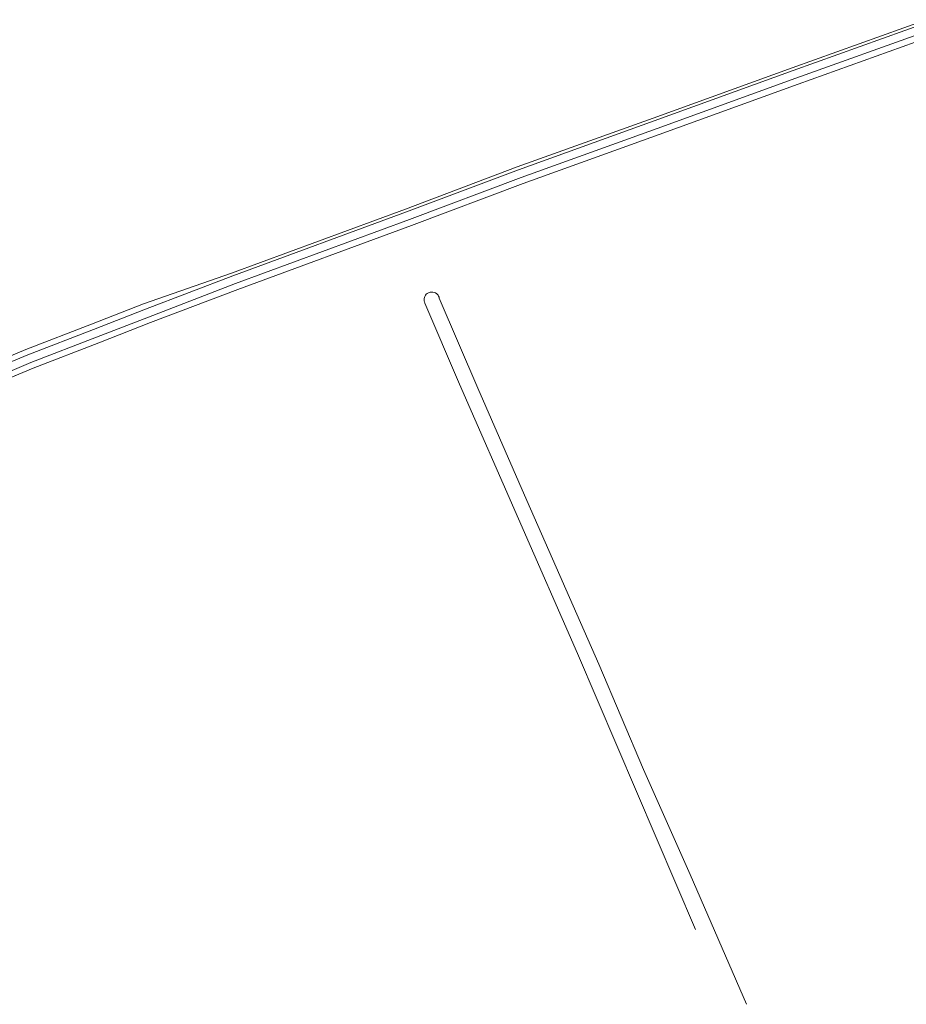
# Model space of a CAD drawing. Extents: x 140829 to 145054, y 448512 to 451778.
# Tile 48 of 152: x 142345 to 142492, y 449991 to 450155. Entities that reach past the tile are written whole.
import ezdxf

# ---------------------------------------------------------------- set-up
doc = ezdxf.new("R2010")
doc.units = 0
doc.header["$MEASUREMENT"] = 0
for name, color, linetype in [('geometrie2dBegroeidTerreindeel', 7, 'Continuous'), ('geometrie2dOndersteunendWaterdeel', 7, 'Continuous'), ('geometrie2dWaterdeel', 7, 'Continuous')]:
    doc.layers.add(name, color=color, linetype=linetype)

msp = doc.modelspace()

# ---------------------------------------------------------------- linework, layer by layer
at = {"layer": 'geometrie2dBegroeidTerreindeel', "linetype": 'Continuous', "lineweight": 0}
for p, q in [((142495.72, 450154.5), (142473.42, 450146.51)), ((142474.41, 450143.78), (142496.67, 450151.76)), ((142473.42, 450146.51), (142450.29, 450138.13)), ((142451.28, 450135.4), (142474.41, 450143.78)), ((142450.29, 450138.13), (142427.68, 450129.98)), ((142428.67, 450127.25), (142451.28, 450135.4)), ((142427.68, 450129.98), (142409.08, 450122.97)), ((142410.09, 450120.25), (142428.67, 450127.25)), ((142409.08, 450122.97), (142380.14, 450112.31)), ((142381.16, 450109.6), (142410.09, 450120.25)), ((142380.14, 450112.31), (142365.44, 450107.19)), ((142366.66, 450104.07), (142381.16, 450109.6)), ((142412.27, 450108.41), (142412.21, 450108.25)), ((142412.38, 450108.61), (142412.27, 450108.41)), ((142412.52, 450108.78), (142412.38, 450108.61)), ((142412.65, 450108.89), (142412.52, 450108.78)), ((142412.79, 450108.99), (142412.65, 450108.89)), ((142412.99, 450109.08), (142412.79, 450108.99)), ((142413.18, 450109.13), (142412.99, 450109.08)), ((142413.43, 450109.16), (142413.18, 450109.13)), ((142413.63, 450109.15), (142413.43, 450109.16)), ((142413.87, 450109.09), (142413.63, 450109.15)), ((142413.63, 450109.15), (142413.63, 450109.15)), ((142414.08, 450109), (142413.87, 450109.09)), ((142414.26, 450108.87), (142414.08, 450109)), ((142414.38, 450108.75), (142414.26, 450108.87)), ((142414.49, 450108.62), (142414.38, 450108.75)), ((142414.58, 450108.47), (142414.49, 450108.62)), ((142414.65, 450108.32), (142414.58, 450108.47)), ((142414.7, 450108.16), (142414.65, 450108.32)), ((142365.44, 450107.19), (142356.8, 450103.82)), ((142412.17, 450108.06), (142412.16, 450107.86)), ((142412.16, 450107.86), (142412.18, 450107.64)), ((142412.21, 450108.25), (142412.17, 450108.06)), ((142412.18, 450107.64), (142412.21, 450107.53)), ((142412.21, 450107.53), (142412.29, 450107.31)), ((142412.29, 450107.31), (142418.08, 450093.8)), ((142421.1, 450093.17), (142414.7, 450108.16)), ((142356.8, 450103.82), (142345.87, 450099.59)), ((142358.02, 450100.7), (142366.66, 450104.07)), ((142347.11, 450096.48), (142358.02, 450100.7)), ((142345.87, 450099.59), (142333.44, 450094.41)), ((142334.71, 450091.32), (142347.11, 450096.48)), ((142418.08, 450093.8), (142437.7, 450048.96)), ((142429.25, 450074.46), (142421.1, 450093.17)), ((142441.22, 450047.22), (142429.25, 450074.46)), ((142437.7, 450048.96), (142457.31, 450003.05)), ((142448.7, 450029.67), (142441.22, 450047.22)), ((142456.44, 450012.21), (142448.7, 450029.67)), ((142465.82, 449990.57), (142456.44, 450012.21))]:
    msp.add_line(p, q, dxfattribs=at)
at = {"layer": 'geometrie2dOndersteunendWaterdeel', "linetype": 'Continuous', "lineweight": 0}
for p, q in [((142473.42, 450146.51), (142495.72, 450154.5)), ((142495.88, 450154.04), (142473.59, 450146.04)), ((142474.05, 450144.75), (142496.33, 450152.74)), ((142496.67, 450151.76), (142474.41, 450143.78)), ((142450.29, 450138.13), (142473.42, 450146.51)), ((142473.59, 450146.04), (142450.46, 450137.67)), ((142450.93, 450136.37), (142474.05, 450144.75)), ((142474.41, 450143.78), (142451.28, 450135.4)), ((142427.68, 450129.98), (142450.29, 450138.13)), ((142450.46, 450137.67), (142427.85, 450129.51)), ((142428.32, 450128.22), (142450.93, 450136.37)), ((142451.28, 450135.4), (142428.67, 450127.25)), ((142409.08, 450122.97), (142427.68, 450129.98)), ((142427.85, 450129.51), (142409.25, 450122.51)), ((142409.72, 450121.22), (142428.32, 450128.22)), ((142428.67, 450127.25), (142410.09, 450120.25)), ((142380.14, 450112.31), (142409.08, 450122.97)), ((142409.25, 450122.51), (142380.31, 450111.85)), ((142380.79, 450110.56), (142409.72, 450121.22)), ((142410.09, 450120.25), (142381.16, 450109.6)), ((142365.44, 450107.19), (142380.14, 450112.31)), ((142380.31, 450111.85), (142365.81, 450106.28)), ((142366.3, 450104.99), (142380.79, 450110.56)), ((142381.16, 450109.6), (142366.66, 450104.07)), ((142356.8, 450103.82), (142365.44, 450107.19)), ((142365.81, 450106.28), (142357.16, 450102.92)), ((142345.87, 450099.59), (142356.8, 450103.82)), ((142357.66, 450101.62), (142366.3, 450104.99)), ((142366.66, 450104.07), (142358.02, 450100.7)), ((142357.16, 450102.92), (142346.23, 450098.7)), ((142346.74, 450097.4), (142357.66, 450101.62)), ((142358.02, 450100.7), (142347.11, 450096.48)), ((142333.44, 450094.41), (142345.87, 450099.59)), ((142346.23, 450098.7), (142333.8, 450093.53)), ((142334.34, 450092.24), (142346.74, 450097.4)), ((142347.11, 450096.48), (142334.71, 450091.32))]:
    msp.add_line(p, q, dxfattribs=at)
at = {"layer": 'geometrie2dWaterdeel', "linetype": 'Continuous', "lineweight": 0}
for p, q in [((142473.59, 450146.04), (142495.88, 450154.04)), ((142496.33, 450152.74), (142474.05, 450144.75)), ((142450.46, 450137.67), (142473.59, 450146.04)), ((142474.05, 450144.75), (142450.93, 450136.37)), ((142427.85, 450129.51), (142450.46, 450137.67)), ((142450.93, 450136.37), (142428.32, 450128.22)), ((142409.25, 450122.51), (142427.85, 450129.51)), ((142428.32, 450128.22), (142409.72, 450121.22)), ((142380.31, 450111.85), (142409.25, 450122.51)), ((142409.72, 450121.22), (142380.79, 450110.56)), ((142365.81, 450106.28), (142380.31, 450111.85)), ((142380.79, 450110.56), (142366.3, 450104.99)), ((142412.21, 450108.25), (142412.27, 450108.41)), ((142412.27, 450108.41), (142412.38, 450108.61)), ((142412.38, 450108.61), (142412.52, 450108.78)), ((142412.52, 450108.78), (142412.65, 450108.89)), ((142412.65, 450108.89), (142412.79, 450108.99)), ((142412.79, 450108.99), (142412.99, 450109.08)), ((142412.99, 450109.08), (142413.18, 450109.13)), ((142413.18, 450109.13), (142413.43, 450109.16)), ((142413.43, 450109.16), (142413.63, 450109.15)), ((142413.63, 450109.15), (142413.87, 450109.09)), ((142413.87, 450109.09), (142414.08, 450109)), ((142414.08, 450109), (142414.26, 450108.87)), ((142414.26, 450108.87), (142414.38, 450108.75)), ((142414.38, 450108.75), (142414.49, 450108.62)), ((142414.49, 450108.62), (142414.58, 450108.47)), ((142414.58, 450108.47), (142414.65, 450108.32)), ((142414.65, 450108.32), (142414.7, 450108.16)), ((142412.16, 450107.86), (142412.17, 450108.06)), ((142412.18, 450107.64), (142412.16, 450107.86)), ((142412.17, 450108.06), (142412.21, 450108.25)), ((142412.21, 450107.53), (142412.18, 450107.64)), ((142412.29, 450107.31), (142412.21, 450107.53)), ((142418.08, 450093.8), (142412.29, 450107.31)), ((142414.7, 450108.16), (142421.1, 450093.17)), ((142357.16, 450102.92), (142365.81, 450106.28)), ((142366.3, 450104.99), (142357.66, 450101.62)), ((142346.23, 450098.7), (142357.16, 450102.92)), ((142357.66, 450101.62), (142346.74, 450097.4)), ((142333.8, 450093.53), (142346.23, 450098.7)), ((142346.74, 450097.4), (142334.34, 450092.24)), ((142437.7, 450048.96), (142418.08, 450093.8)), ((142421.1, 450093.17), (142429.25, 450074.46)), ((142429.25, 450074.46), (142441.22, 450047.22)), ((142457.31, 450003.05), (142437.7, 450048.96)), ((142441.22, 450047.22), (142448.7, 450029.67)), ((142448.7, 450029.67), (142456.44, 450012.21)), ((142456.44, 450012.21), (142465.82, 449990.57))]:
    msp.add_line(p, q, dxfattribs=at)

doc.saveas('drawing.dxf')
